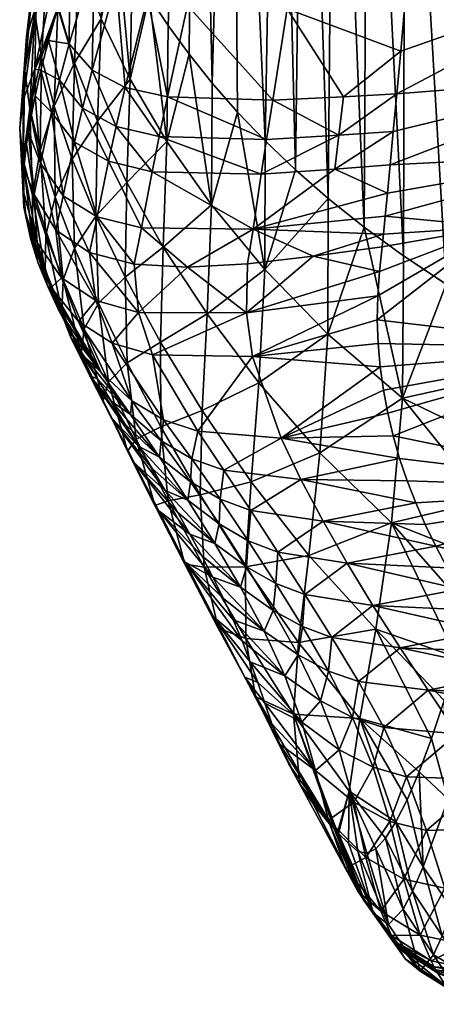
# Model space of a CAD drawing. Header units: millimetres. Extents: x -296 to 288, y -231 to 354.
# Tile 10 of 256: x -296 to -284, y -57 to -30. Entities that reach past the tile are written whole.
import ezdxf

# ---------------------------------------------------------------- set-up
doc = ezdxf.new("R2010")
doc.units = ezdxf.units.MM
doc.header["$MEASUREMENT"] = 0
doc.layers.add('Výchozí', color=7, linetype='Continuous', true_color=0x000000)

msp = doc.modelspace()

# ---------------------------------------------------------------- meshes
at = {"layer": 'Výchozí'}
mesh = msp.add_polyface(dxfattribs=at)
corners = [(-292.375, -5.096, 63.763), (-293.259, -26.705, 55.597), (-293.57, -25.904, 61.125), (-292.457, -1.771, 86.876), (-294.041, -24.302, 72.189), (-294.201, -23.5, 77.724), (-292.038, -6.763, 52.206), (-291.498, -8.445, 40.658), (-292.482, -28.305, 44.55), (-293.831, -25.103, 66.657), (-290.916, -30.7, 28.012), (-291.494, -29.902, 33.519), (-290.741, -10.154, 29.126), (-289.745, -11.899, 17.621), (-290.279, -31.497, 22.511), (-290.858, -20.972, 154.99), (-290.573, -23.073, 154.584), (-290.145, -21.162, 155.571), (-290.51, -19.464, 155.637), (-289.821, -19.615, 156.236), (-291.352, -20.65, 154.194), (-291.318, -22.832, 154.031), (-290.989, -19.198, 154.812), (-291.599, -20.169, 153.173), (-292.093, -21.866, 152.31), (-289.79, -15.891, 156.751), (-290.249, -15.75, 155.868), (-291.231, -18.79, 153.749), (-290.842, -17.171, 154.297), (-293.24, -19.436, 132.802), (-293.896, -23.075, 132.078), (-292.992, -21.92, 142.757), (-292.191, -18.085, 143.685), (-293.958, -20.789, 121.882), (-291.599, -20.169, 153.173), (-291.231, -18.79, 153.749), (-291.231, -18.79, 153.749), (-290.842, -17.171, 154.297), (-292.093, -21.866, 152.31), (-291.599, -20.169, 153.173), (-292.18, -14.689, 138.56), (-293.15, -16.287, 127.528), (-293.516, -17.087, 122.003), (-293.812, -17.888, 116.474), (-292.707, -15.487, 133.047), (-294.042, -18.689, 110.941), (-294.4, -22.165, 110.938), (-294.21, -19.491, 105.407), (-294.601, -23.576, 99.98), (-294.318, -20.292, 99.871), (-294.369, -21.094, 94.334)]
mesh.append_faces([[corners[k] for k in face] for face in [(0, 1, 2, 2), (3, 4, 5, 5), (6, 7, 8, 8), (0, 2, 9, 9), (10, 11, 12, 12), (12, 13, 14, 14), (15, 16, 17, 17), (18, 15, 17, 17), (18, 17, 19, 19), (20, 21, 15, 15), (22, 20, 15, 15), (22, 15, 18, 18), (20, 23, 24, 24), (25, 18, 19, 19), (18, 26, 22, 22), (22, 27, 23, 23), (22, 23, 20, 20), (22, 28, 27, 27), (22, 26, 28, 28), (29, 30, 31, 31), (29, 31, 32, 32), (33, 30, 29, 29), (31, 34, 35, 35), (36, 37, 32, 32), (38, 39, 31, 31), (35, 32, 31, 31), (32, 40, 29, 29), (29, 41, 42, 42), (29, 42, 33, 33), (43, 33, 42, 42), (44, 41, 29, 29), (33, 43, 45, 45), (33, 45, 46, 46), (46, 45, 47, 47), (48, 47, 49, 49), (50, 48, 49, 49)]])
mesh = msp.add_polyface(dxfattribs=at)
corners = [(-292.038, -6.763, 52.206), (-292.482, -28.305, 44.55), (-292.896, -27.505, 50.072), (-293.259, -26.705, 55.597), (-291.498, -8.445, 40.658), (-292.015, -29.104, 39.032), (-290.741, -10.154, 29.126), (-291.494, -29.902, 33.519), (-290.279, -31.497, 22.511), (-290.916, -30.7, 28.012), (-289.745, -11.899, 17.621), (-288.482, -13.694, 6.159), (-288.818, -33.087, 11.532), (-287.737, -14.615, 0.45), (-286.907, -15.554, -5.238), (-287.077, -34.671, 0.593), (-285.984, -16.513, -10.904), (-286.087, -35.46, -4.857), (-287.985, -33.88, 6.056), (-289.581, -32.292, 17.017), (-289.627, -23.197, 154.945), (-290.315, -26.443, 152.782), (-287.749, -26.507, 152.955), (-287.249, -23.219, 155.13), (-289.241, -21.252, 155.947), (-286.964, -21.246, 156.127), (-290.573, -23.073, 154.584), (-291.339, -26.264, 152.459), (-290.145, -21.162, 155.571), (-291.318, -22.832, 154.031), (-292.148, -25.936, 151.965), (-290.858, -20.972, 154.99), (-291.834, -22.44, 153.276), (-292.71, -25.423, 151.294), (-292.148, -25.936, 151.965), (-291.352, -20.65, 154.194), (-285.782, -23.18, 154.957), (-284.416, -23.156, 154.663), (-285.277, -21.201, 155.877), (-284.564, -24.832, 153.672), (-292.543, -23.311, 151.426), (-292.093, -21.866, 152.31), (-293.426, -25.989, 149.345), (-292.992, -24.687, 150.436), (-292.543, -23.311, 151.426), (-293.839, -25.381, 141.391), (-292.992, -24.687, 150.436), (-292.992, -21.92, 142.757), (-292.543, -23.311, 151.426), (-292.093, -21.866, 152.31)]
mesh.append_faces([[corners[k] for k in face] for face in [(0, 1, 2, 2), (0, 2, 3, 3), (1, 4, 5, 5), (6, 7, 5, 5), (6, 8, 9, 9), (10, 11, 12, 12), (13, 14, 15, 15), (14, 16, 17, 17), (11, 13, 18, 18), (19, 8, 10, 10), (20, 21, 22, 22), (20, 22, 23, 23), (24, 20, 23, 23), (24, 23, 25, 25), (26, 27, 21, 21), (26, 21, 20, 20), (28, 26, 20, 20), (28, 20, 24, 24), (29, 30, 27, 27), (29, 27, 26, 26), (31, 29, 26, 26), (32, 33, 34, 34), (32, 34, 29, 29), (35, 32, 29, 29), (36, 37, 38, 38), (36, 22, 39, 39), (36, 23, 22, 22), (36, 38, 25, 25), (36, 25, 23, 23), (40, 33, 32, 32), (35, 41, 32, 32), (42, 33, 43, 43), (40, 32, 41, 41), (43, 33, 40, 40), (44, 45, 46, 46), (45, 44, 47, 47), (48, 49, 47, 47)]])
mesh = msp.add_polyface(dxfattribs=at)
corners = [(-289.745, -11.899, 17.621), (-288.818, -33.087, 11.532), (-289.581, -32.292, 17.017), (-287.737, -14.615, 0.45), (-287.077, -34.671, 0.593), (-287.985, -33.88, 6.056), (-286.907, -15.554, -5.238), (-286.087, -35.46, -4.857), (-288.482, -13.694, 6.159), (-285.984, -16.513, -10.904), (-284.959, -17.496, -16.539), (-285.006, -36.247, -10.29), (-290.961, -29.356, 150.173), (-291.513, -31.873, 147.162), (-288.611, -31.964, 147.261), (-288.212, -29.444, 150.314), (-290.315, -26.443, 152.782), (-287.749, -26.507, 152.955), (-292.06, -29.129, 149.896), (-292.674, -31.61, 146.937), (-291.339, -26.264, 152.459), (-292.929, -28.723, 149.472), (-293.588, -31.137, 146.588), (-292.148, -25.936, 151.965), (-292.71, -25.423, 151.294), (-293.532, -28.097, 148.894), (-292.929, -28.723, 149.472), (-292.148, -25.936, 151.965), (-286.658, -31.868, 147.117), (-285.189, -31.784, 146.93), (-285.082, -30.614, 148.489), (-285.082, -30.614, 148.489), (-284.965, -29.324, 149.952), (-284.706, -26.424, 152.551), (-284.564, -24.832, 153.672), (-284.84, -27.925, 151.308), (-284.706, -26.424, 152.551), (-284.84, -27.925, 151.308), (-292.539, -31.386, 45.272), (-293.443, -32.542, 56.815), (-293.344, -29.719, 56.172), (-292.896, -27.505, 50.072), (-293.259, -26.705, 55.597), (-291.528, -33.1, 34.406), (-292.015, -29.104, 39.032), (-292.896, -27.505, 50.072), (-292.482, -28.305, 44.55), (-291.494, -29.902, 33.519), (-292.015, -29.104, 39.032), (-292.482, -28.305, 44.55), (-290.916, -30.7, 28.012), (-291.494, -29.902, 33.519)]
mesh.append_faces([[corners[k] for k in face] for face in [(0, 1, 2, 2), (3, 4, 5, 5), (6, 7, 4, 4), (8, 5, 1, 1), (9, 10, 11, 11), (9, 11, 7, 7), (12, 13, 14, 14), (12, 14, 15, 15), (16, 12, 15, 15), (16, 15, 17, 17), (18, 19, 13, 13), (18, 13, 12, 12), (20, 18, 12, 12), (20, 12, 16, 16), (21, 22, 19, 19), (21, 19, 18, 18), (23, 21, 18, 18), (23, 18, 20, 20), (24, 25, 26, 26), (24, 26, 27, 27), (28, 29, 30, 30), (31, 32, 15, 15), (28, 30, 15, 15), (14, 28, 15, 15), (33, 34, 17, 17), (17, 35, 36, 36), (15, 35, 17, 17), (15, 32, 37, 37), (38, 39, 40, 40), (41, 40, 42, 42), (38, 40, 41, 41), (43, 38, 44, 44), (38, 45, 46, 46), (43, 44, 47, 47), (48, 38, 49, 49), (50, 43, 51, 51)]])
mesh = msp.add_polyface(dxfattribs=at)
corners = [(-281.356, -20.109, -30.57), (-280.386, -19.983, -31.464), (-280.278, -29.73, -28.033), (-281.303, -29.684, -27.179), (-281.75, -20.117, -29.971), (-281.733, -29.603, -26.6), (-282.079, -20.088, -29.269), (-282.106, -29.483, -25.917), (-281.161, -35.685, -25.049), (-280.002, -39.145, -24.712), (-281.606, -35.53, -24.489), (-281.998, -35.334, -23.824), (-282.649, -24.582, -25.878), (-282.638, -33.537, -22.639), (-282.678, -29.125, -24.237), (-283.826, -37.031, -15.702), (-285.006, -36.247, -10.29), (-284.959, -17.496, -16.539), (-283.818, -18.505, -22.139), (-282.555, -19.919, -27.559), (-282.649, -24.582, -25.878), (-282.678, -29.125, -24.237), (-282.638, -33.537, -22.639), (-282.678, -29.125, -24.237), (-285.277, -21.201, 155.877), (-284.416, -23.156, 154.663), (-284.243, -21.19, 155.614), (-285.782, -23.18, 154.957), (-284.564, -24.832, 153.672), (-284.416, -23.156, 154.663), (-285.371, -33.742, 143.559), (-285.445, -34.52, 141.769), (-279.187, -33.432, 139.591), (-279.015, -31.301, 143.67), (-285.286, -32.829, 145.283), (-285.189, -31.784, 146.93), (-278.785, -28.402, 147.296), (-285.082, -30.614, 148.489), (-284.965, -29.324, 149.952), (-284.84, -27.925, 151.308), (-278.158, -20.808, 152.658), (-284.243, -21.19, 155.614), (-284.416, -23.156, 154.663), (-284.564, -24.832, 153.672), (-284.706, -26.424, 152.551), (-278.496, -24.864, 150.331)]
mesh.append_faces([[corners[k] for k in face] for face in [(0, 1, 2, 2), (0, 2, 3, 3), (4, 0, 3, 3), (4, 3, 5, 5), (6, 4, 5, 5), (6, 5, 7, 7), (3, 2, 8, 8), (9, 8, 2, 2), (3, 8, 10, 10), (3, 10, 5, 5), (11, 7, 5, 5), (11, 5, 10, 10), (6, 7, 12, 12), (7, 11, 13, 13), (7, 13, 14, 14), (7, 14, 12, 12), (15, 16, 17, 17), (15, 17, 18, 18), (18, 19, 20, 20), (21, 22, 15, 15), (18, 20, 23, 23), (23, 15, 18, 18), (24, 25, 26, 26), (27, 28, 29, 29), (30, 31, 32, 32), (33, 34, 30, 30), (35, 36, 37, 37), (35, 34, 33, 33), (35, 33, 36, 36), (33, 30, 32, 32), (37, 36, 38, 38), (39, 38, 36, 36), (40, 41, 42, 42), (43, 44, 45, 45), (39, 45, 44, 44), (40, 42, 43, 43)]])
mesh = msp.add_polyface(dxfattribs=at)
corners = [(-280.386, -19.983, -31.464), (-279.199, -19.716, -31.974), (-279.058, -29.623, -28.501), (-280.278, -29.73, -28.033), (-275.266, -28.672, -28.128), (-273.1, -22.537, -28.962), (-272.922, -27.739, -27.071), (-272.745, -32.936, -25.183), (-273.1, -22.537, -28.962), (-275.506, -18.416, -31.761), (-279.058, -29.623, -28.501), (-279.199, -19.716, -31.974), (-275.9, -39.014, -24.854), (-274.28, -38.651, -24.226), (-278.782, -39.263, -25.118), (-273.1, -22.537, -28.962), (-270.206, -27.493, -25.204), (-272.922, -27.739, -27.071), (-272.745, -32.936, -25.183), (-270.036, -37.173, -21.574), (-267.709, -36.102, -19.65), (-272.963, -36.853, 110.846), (-267.322, -33.88, 109.289), (-268.53, -29.648, 131.847), (-271.59, -31.494, 133.087), (-273.429, -32.423, 133.711), (-276.315, -33.647, 134.534), (-273.179, -29.162, 141.212), (-279.015, -31.301, 143.67), (-279.187, -33.432, 139.591), (-273.301, -31.221, 137.602), (-273.01, -26.425, 144.426), (-278.785, -28.402, 147.296), (-272.778, -23.138, 147.127), (-278.496, -24.864, 150.331), (-272.495, -19.406, 149.215), (-278.158, -20.808, 152.658), (-267.95, -26.356, 138.128), (-268.017, -28.237, 135.018), (-267.844, -23.895, 140.899), (-267.675, -20.969, 143.235), (-279.317, -34.657, 135.212), (-276.315, -33.647, 134.534), (-279.325, -34.659, 135.213), (-279.317, -34.657, 135.212), (-276.315, -33.647, 134.534), (-273.429, -32.423, 133.711), (-284.84, -27.925, 151.308), (-284.564, -24.832, 153.672), (-271.59, -31.494, 133.087), (-273.429, -32.423, 133.711), (-271.59, -31.494, 133.087)]
mesh.append_faces([[corners[k] for k in face] for face in [(0, 1, 2, 2), (0, 2, 3, 3), (4, 5, 6, 6), (6, 7, 4, 4), (8, 4, 9, 9), (4, 10, 11, 11), (12, 10, 4, 4), (7, 13, 4, 4), (14, 3, 2, 2), (15, 16, 17, 17), (18, 17, 16, 16), (16, 19, 18, 18), (20, 19, 16, 16), (21, 22, 23, 23), (21, 23, 24, 24), (21, 24, 25, 25), (26, 21, 25, 25), (27, 28, 29, 29), (27, 29, 30, 30), (31, 32, 28, 28), (31, 28, 27, 27), (33, 34, 32, 32), (33, 32, 31, 31), (35, 36, 34, 34), (35, 34, 33, 33), (37, 27, 30, 30), (37, 30, 38, 38), (39, 31, 27, 27), (40, 33, 31, 31), (29, 41, 42, 42), (29, 43, 44, 44), (30, 29, 45, 45), (30, 45, 46, 46), (34, 47, 32, 32), (36, 48, 34, 34), (38, 30, 49, 49), (30, 50, 51, 51)]])
mesh = msp.add_polyface(dxfattribs=at)
corners = [(-294.219, -30.41, 146.109), (-294.492, -31.411, 144.587), (-293.855, -32.185, 145.016), (-293.588, -31.137, 146.588), (-293.532, -28.097, 148.894), (-292.929, -28.723, 149.472), (-294.795, -30.315, 144.035), (-295.005, -31.137, 142.502), (-294.527, -29.381, 145.494), (-294.204, -28.343, 146.869), (-293.834, -27.21, 148.155), (-295.132, -29.351, 129.571), (-295.492, -31.949, 127.98), (-295.167, -31.111, 137.789), (-294.606, -28.451, 139.698), (-294.563, -26.387, 130.969), (-295.395, -30.216, 119.397), (-294.995, -27.373, 120.499), (-295.44, -31.154, 109.2), (-295.586, -32.735, 118.126), (-295.185, -28.418, 110.004), (-295.173, -29.549, 99.492), (-295.307, -32.194, 98.987), (-294.911, -26.669, 99.838), (-294.985, -30.783, 88.968), (-294.815, -28.002, 89.062), (-294.534, -29.424, 78.289), (-294.637, -32.128, 78.445), (-294.366, -26.54, 78.052), (-294.076, -30.938, 67.534), (-293.952, -28.102, 67.102), (-293.344, -29.719, 56.172), (-293.443, -32.542, 56.815), (-295.269, -32.414, 139.25), (-295.16, -31.839, 140.903), (-294.527, -29.381, 145.494), (-294.204, -28.343, 146.869), (-294.795, -30.315, 144.035), (-295.005, -31.137, 142.502), (-295.16, -31.839, 140.903), (-295.005, -31.137, 142.502)]
mesh.append_faces([[corners[k] for k in face] for face in [(0, 1, 2, 2), (0, 2, 3, 3), (4, 0, 3, 3), (4, 3, 5, 5), (1, 6, 7, 7), (0, 8, 6, 6), (0, 6, 1, 1), (0, 9, 8, 8), (4, 10, 9, 9), (4, 9, 0, 0), (11, 12, 13, 13), (11, 13, 14, 14), (15, 11, 14, 14), (16, 12, 11, 11), (17, 16, 11, 11), (18, 19, 16, 16), (20, 18, 16, 16), (20, 16, 17, 17), (21, 22, 18, 18), (21, 18, 20, 20), (23, 21, 20, 20), (24, 22, 21, 21), (25, 24, 21, 21), (26, 27, 24, 24), (26, 24, 25, 25), (28, 26, 25, 25), (29, 27, 26, 26), (30, 29, 26, 26), (31, 32, 29, 29), (31, 29, 30, 30), (33, 34, 13, 13), (35, 36, 14, 14), (37, 13, 38, 38), (13, 39, 40, 40), (13, 35, 14, 14), (37, 35, 13, 13)]])
mesh = msp.add_polyface(dxfattribs=at)
corners = [(-295.397, -33.161, 135.83), (-295.476, -33.828, 131.701), (-295.188, -34.561, 136.064), (-294.713, -32.297, 142.99), (-295.013, -33.697, 139.612), (-294.391, -34.598, 139.889), (-294.076, -33.115, 143.368), (-294.492, -31.411, 144.587), (-293.855, -32.185, 145.016), (-294.592, -35.54, 136.238), (-295.188, -34.561, 136.064), (-295.005, -31.137, 142.502), (-295.16, -31.839, 140.903), (-295.343, -32.856, 137.556), (-295.269, -32.414, 139.25), (-295.397, -33.161, 135.83), (-295.472, -34.909, 116.767), (-295.492, -31.949, 127.98), (-295.586, -32.735, 118.126), (-295.395, -30.216, 119.397), (-295.488, -33.603, 108.254), (-295.44, -31.154, 109.2), (-295.237, -34.582, 98.368), (-295.243, -35.744, 107.23), (-295.307, -32.194, 98.987), (-295.025, -33.351, 88.76), (-294.863, -35.684, 88.467), (-294.985, -30.783, 88.968), (-294.61, -34.631, 78.533), (-294.637, -32.128, 78.445), (-294.138, -33.589, 67.947), (-294.076, -30.938, 67.534), (-293.443, -32.542, 56.815), (-295.167, -31.111, 137.789), (-295.343, -32.856, 137.556), (-295.269, -32.414, 139.25), (-295.343, -32.856, 137.556), (-295.397, -33.161, 135.83), (-295.483, -34.49, 127.571), (-295.476, -33.828, 131.701), (-295.397, -33.161, 135.83), (-295.476, -33.828, 131.701)]
mesh.append_faces([[corners[k] for k in face] for face in [(0, 1, 2, 2), (3, 4, 5, 5), (3, 5, 6, 6), (7, 3, 6, 6), (7, 6, 8, 8), (9, 5, 4, 4), (9, 4, 10, 10), (3, 11, 12, 12), (3, 12, 4, 4), (4, 13, 10, 10), (13, 4, 14, 14), (7, 11, 3, 3), (14, 4, 12, 12), (15, 10, 13, 13), (16, 17, 18, 18), (19, 18, 17, 17), (20, 16, 18, 18), (21, 20, 18, 18), (22, 23, 20, 20), (24, 22, 20, 20), (24, 20, 21, 21), (25, 26, 22, 22), (25, 22, 24, 24), (27, 25, 24, 24), (28, 26, 25, 25), (29, 28, 25, 25), (29, 25, 27, 27), (30, 28, 29, 29), (31, 30, 29, 29), (32, 30, 31, 31), (33, 34, 35, 35), (36, 33, 37, 37), (38, 17, 16, 16), (39, 40, 33, 33), (17, 38, 41, 41), (33, 17, 41, 41)]])
mesh = msp.add_polyface(dxfattribs=at)
corners = [(-293.657, -36.158, 136.355), (-293.491, -37.482, 128.039), (-292.308, -37.812, 128.069), (-292.431, -36.477, 136.414), (-289.328, -37.82, 127.97), (-290.963, -36.559, 136.418), (-291.938, -33.932, 143.811), (-292.231, -35.481, 140.199), (-289.148, -35.517, 140.203), (-293.137, -33.643, 143.64), (-293.448, -35.174, 140.083), (-292.926, -32.686, 145.327), (-291.743, -32.964, 145.524), (-292.674, -31.61, 146.937), (-291.513, -31.873, 147.162), (-294.076, -33.115, 143.368), (-294.391, -34.598, 139.889), (-293.855, -32.185, 145.016), (-293.588, -31.137, 146.588), (-292.431, -36.477, 136.414), (-292.431, -36.477, 136.414), (-293.657, -36.158, 136.355), (-290.963, -36.559, 136.418), (-293.409, -37.558, 58.205), (-293.808, -38.258, 68.697), (-294.071, -36.036, 68.337), (-293.488, -35.16, 57.5), (-293.443, -32.542, 56.815), (-294.138, -33.589, 67.947), (-292.681, -36.841, 47.119), (-292.63, -34.234, 46.143), (-292.539, -31.386, 45.272), (-291.626, -36.008, 35.52), (-291.708, -38.627, 36.797), (-291.528, -33.1, 34.406), (-290.419, -37.851, 24.942), (-290.297, -34.849, 23.578), (-290.916, -30.7, 28.012), (-290.279, -31.497, 22.511)]
mesh.append_faces([[corners[k] for k in face] for face in [(0, 1, 2, 2), (0, 2, 3, 3), (4, 5, 2, 2), (3, 2, 5, 5), (6, 7, 8, 8), (9, 10, 7, 7), (9, 7, 6, 6), (11, 9, 6, 6), (11, 6, 12, 12), (13, 11, 12, 12), (13, 12, 14, 14), (15, 16, 10, 10), (15, 10, 9, 9), (17, 15, 9, 9), (17, 9, 11, 11), (18, 17, 11, 11), (18, 11, 13, 13), (19, 7, 10, 10), (20, 10, 21, 21), (22, 7, 19, 19), (23, 24, 25, 25), (26, 23, 25, 25), (27, 26, 28, 28), (29, 23, 26, 26), (30, 29, 26, 26), (30, 26, 27, 27), (31, 30, 27, 27), (32, 33, 29, 29), (32, 29, 30, 30), (34, 32, 30, 30), (34, 30, 31, 31), (35, 33, 32, 32), (36, 35, 32, 32), (36, 32, 34, 34), (36, 34, 37, 37), (36, 37, 38, 38)]])
mesh = msp.add_polyface(dxfattribs=at)
corners = [(-289.328, -37.82, 127.97), (-289.301, -36.466, 136.369), (-290.963, -36.559, 136.418), (-287.494, -36.259, 136.267), (-285.67, -36.678, 131.904), (-287.494, -36.259, 136.267), (-285.716, -37.347, 127.691), (-285.67, -36.678, 131.904), (-285.589, -36, 136.115), (-291.938, -33.932, 143.811), (-289.148, -35.517, 140.203), (-288.925, -34.003, 143.863), (-291.743, -32.964, 145.524), (-288.779, -33.047, 145.6), (-291.513, -31.873, 147.162), (-288.611, -31.964, 147.261), (-287.494, -36.259, 136.267), (-285.589, -36, 136.115), (-285.553, -35.655, 138.036), (-285.505, -35.159, 139.925), (-285.445, -34.52, 141.769), (-285.505, -35.159, 139.925), (-285.553, -35.655, 138.036), (-285.286, -32.829, 145.283), (-286.785, -32.931, 145.46), (-286.896, -33.864, 143.727), (-285.286, -32.829, 145.283), (-285.371, -33.742, 143.559), (-285.189, -31.784, 146.93), (-285.371, -33.742, 143.559), (-285.445, -34.52, 141.769), (-290.963, -36.559, 136.418), (-289.301, -36.466, 136.369), (-289.301, -36.466, 136.369), (-286.658, -31.868, 147.117), (-292.231, -35.481, 140.199), (-288.826, -36.622, 12.793), (-290.419, -37.851, 24.942), (-290.297, -34.849, 23.578), (-290.279, -31.497, 22.511), (-289.581, -32.292, 17.017), (-287.985, -33.88, 6.056), (-287.077, -34.671, 0.593), (-287.086, -38.404, 2.062), (-289.581, -32.292, 17.017), (-288.818, -33.087, 11.532), (-287.985, -33.88, 6.056), (-287.077, -34.671, 0.593), (-286.087, -35.46, -4.857), (-285.033, -40.173, -8.607), (-286.087, -35.46, -4.857), (-285.006, -36.247, -10.29)]
mesh.append_faces([[corners[k] for k in face] for face in [(0, 1, 2, 2), (3, 1, 0, 0), (0, 4, 5, 5), (0, 6, 7, 7), (5, 4, 8, 8), (9, 10, 11, 11), (12, 9, 11, 11), (12, 11, 13, 13), (14, 12, 13, 13), (14, 13, 15, 15), (16, 17, 18, 18), (10, 19, 20, 20), (21, 10, 22, 22), (23, 24, 25, 25), (26, 25, 27, 27), (28, 24, 23, 23), (29, 25, 30, 30), (25, 10, 20, 20), (16, 18, 10, 10), (10, 31, 32, 32), (16, 10, 33, 33), (11, 10, 25, 25), (28, 34, 24, 24), (24, 34, 15, 15), (24, 15, 13, 13), (11, 25, 24, 24), (11, 24, 13, 13), (35, 31, 10, 10), (36, 37, 38, 38), (38, 39, 40, 40), (38, 40, 36, 36), (36, 41, 42, 42), (36, 42, 43, 43), (36, 44, 45, 45), (36, 45, 46, 46), (47, 48, 43, 43), (49, 50, 51, 51)]])
mesh = msp.add_polyface(dxfattribs=at)
corners = [(-294.433, -36.857, 127.949), (-295.106, -35.879, 127.795), (-294.715, -37.124, 119.527), (-293.968, -38.055, 119.658), (-293.491, -37.482, 128.039), (-295.277, -35.802, 119.311), (-295.073, -36.452, 115.184), (-295.483, -34.49, 127.571), (-295.416, -35.148, 123.441), (-295.476, -33.828, 131.701), (-294.814, -37.097, 111.059), (-294.592, -35.54, 136.238), (-295.188, -34.561, 136.064), (-293.657, -36.158, 136.355), (-294.592, -35.54, 136.238), (-293.657, -36.158, 136.355), (-293.448, -35.174, 140.083), (-294.391, -34.598, 139.889), (-293.657, -36.158, 136.355), (-294.592, -35.54, 136.238), (-295.488, -33.603, 108.254), (-295.243, -35.744, 107.23), (-295.472, -34.909, 116.767), (-294.175, -38.501, 96.973), (-294.886, -36.692, 97.682), (-295.237, -34.582, 98.368), (-294.428, -37.758, 88.118), (-294.863, -35.684, 88.467), (-294.383, -36.91, 78.565), (-294.61, -34.631, 78.533), (-294.071, -36.036, 68.337), (-293.808, -38.258, 68.697), (-294.138, -33.589, 67.947), (-293.488, -35.16, 57.5), (-295.483, -34.49, 127.571), (-295.416, -35.148, 123.441), (-295.277, -35.802, 119.311), (-294.814, -37.097, 111.059), (-295.073, -36.452, 115.184), (-295.277, -35.802, 119.311), (-294.512, -37.738, 106.937), (-294.177, -38.374, 102.816), (-294.512, -37.738, 106.937)]
mesh.append_faces([[corners[k] for k in face] for face in [(0, 1, 2, 2), (0, 2, 3, 3), (4, 0, 3, 3), (2, 5, 6, 6), (1, 7, 8, 8), (1, 9, 7, 7), (2, 8, 5, 5), (2, 6, 10, 10), (0, 11, 12, 12), (0, 12, 1, 1), (2, 1, 8, 8), (4, 13, 14, 14), (4, 14, 0, 0), (12, 9, 1, 1), (15, 16, 17, 17), (18, 17, 19, 19), (20, 21, 22, 22), (23, 21, 24, 24), (25, 24, 21, 21), (26, 23, 24, 24), (27, 26, 24, 24), (27, 24, 25, 25), (28, 26, 27, 27), (29, 28, 27, 27), (30, 31, 28, 28), (30, 28, 29, 29), (32, 30, 29, 29), (33, 30, 32, 32), (34, 22, 35, 35), (22, 36, 35, 35), (21, 37, 22, 22), (37, 38, 22, 22), (39, 22, 38, 38), (21, 40, 37, 37), (23, 41, 21, 21), (41, 42, 21, 21)]])
mesh = msp.add_polyface(dxfattribs=at)
corners = [(-281.897, -38.421, -22.718), (-281.998, -35.334, -23.824), (-281.606, -35.53, -24.489), (-282.531, -37.811, -21.088), (-282.638, -33.537, -22.639), (-282.638, -33.537, -22.639), (-282.531, -37.811, -21.088), (-283.826, -37.031, -15.702), (-281.897, -38.421, -22.718), (-282.522, -39.615, -20.309), (-282.531, -37.811, -21.088), (-281.982, -42.245, -20.91), (-282.75, -42.993, -18.32), (-282.598, -41.347, -19.382), (-281.047, -38.865, -23.919), (-281.13, -42.859, -22.062), (-281.047, -38.865, -23.919), (-281.897, -38.421, -22.718), (-282.75, -42.993, -18.32), (-282.966, -44.542, -17.13), (-285.332, -43.599, -6.458), (-285.006, -36.247, -10.29), (-283.826, -37.031, -15.702), (-285.033, -40.173, -8.607), (-282.598, -41.347, -19.382), (-282.522, -39.615, -20.309), (-282.531, -37.811, -21.088), (-282.522, -39.615, -20.309), (-283.826, -37.031, -15.702), (-282.75, -42.993, -18.32), (-284.112, -44.248, 81.316), (-278.172, -42.668, 88.841), (-284.402, -43.652, 85.53), (-284.666, -43.05, 89.745), (-284.904, -42.443, 93.961), (-279.14, -38.789, 111.984), (-285.291, -41.21, 102.394), (-285.112, -41.829, 98.177), (-285.559, -39.95, 110.828), (-285.44, -40.583, 106.611), (-285.646, -39.31, 115.045), (-285.703, -38.663, 119.261), (-282.427, -35.447, 135.743), (-285.726, -38.009, 123.476), (-282.427, -35.447, 135.743), (-285.67, -36.678, 131.904), (-285.716, -37.347, 127.691), (-285.589, -36, 136.115), (-285.505, -35.159, 139.925), (-285.553, -35.655, 138.036), (-282.427, -35.447, 135.743), (-279.187, -33.432, 139.591), (-285.445, -34.52, 141.769), (-285.589, -36, 136.115)]
mesh.append_faces([[corners[k] for k in face] for face in [(0, 1, 2, 2), (1, 3, 4, 4), (3, 1, 0, 0), (5, 6, 7, 7), (8, 9, 10, 10), (11, 12, 13, 13), (11, 13, 9, 9), (14, 15, 11, 11), (16, 11, 17, 17), (11, 9, 17, 17), (18, 19, 20, 20), (21, 22, 23, 23), (24, 23, 25, 25), (26, 27, 28, 28), (27, 23, 22, 22), (29, 23, 24, 24), (29, 20, 23, 23), (30, 31, 32, 32), (32, 31, 33, 33), (34, 33, 31, 31), (31, 35, 36, 36), (31, 36, 37, 37), (34, 31, 37, 37), (35, 38, 39, 39), (35, 40, 38, 38), (39, 36, 35, 35), (40, 35, 41, 41), (42, 43, 35, 35), (43, 41, 35, 35), (44, 45, 46, 46), (44, 47, 45, 45), (46, 43, 42, 42), (48, 49, 50, 50), (51, 52, 48, 48), (50, 49, 53, 53), (50, 51, 48, 48)]])
mesh = msp.add_polyface(dxfattribs=at)
corners = [(-290.877, -42.476, 86.514), (-291.732, -41.797, 86.502), (-290.951, -42.982, 78.243), (-290.842, -41.842, 94.743), (-291.685, -41.345, 94.804), (-290.059, -42.953, 86.412), (-289.954, -42.156, 94.609), (-287.833, -42.408, 94.244), (-289.217, -43.266, 86.234), (-290.672, -41.083, 102.977), (-291.623, -40.769, 103.069), (-288.377, -41.274, 102.679), (-289.164, -39.023, 119.546), (-291.925, -38.974, 119.707), (-289.328, -37.82, 127.97), (-284.666, -43.05, 89.745), (-284.904, -42.443, 93.961), (-285.112, -41.829, 98.177), (-285.559, -39.95, 110.828), (-285.646, -39.31, 115.045), (-285.112, -41.829, 98.177), (-285.291, -41.21, 102.394), (-285.726, -38.009, 123.476), (-285.716, -37.347, 127.691), (-285.44, -40.583, 106.611), (-285.559, -39.95, 110.828), (-285.703, -38.663, 119.261), (-285.726, -38.009, 123.476), (-285.703, -38.663, 119.261), (-290.555, -40.51, 26.521), (-290.611, -42.833, 28.233), (-291.691, -40.956, 38.173), (-290.419, -37.851, 24.942), (-291.708, -38.627, 36.797), (-289.202, -42.476, 16.297), (-288.989, -39.748, 14.415), (-288.826, -36.622, 12.793), (-287.307, -41.677, 3.948), (-287.618, -44.504, 6.133), (-287.086, -38.404, 2.062), (-285.033, -40.173, -8.607), (-285.332, -43.599, -6.458), (-286.087, -35.46, -4.857)]
mesh.append_faces([[corners[k] for k in face] for face in [(0, 1, 2, 2), (3, 4, 0, 0), (3, 0, 5, 5), (6, 3, 5, 5), (7, 6, 8, 8), (9, 10, 3, 3), (9, 3, 6, 6), (11, 9, 6, 6), (11, 6, 7, 7), (12, 13, 9, 9), (12, 9, 11, 11), (14, 13, 12, 12), (7, 15, 16, 16), (16, 17, 7, 7), (11, 18, 19, 19), (11, 19, 12, 12), (20, 21, 11, 11), (7, 17, 11, 11), (12, 22, 23, 23), (12, 23, 14, 14), (11, 21, 24, 24), (25, 11, 24, 24), (12, 26, 27, 27), (28, 12, 19, 19), (29, 30, 31, 31), (32, 29, 33, 33), (34, 30, 29, 29), (35, 34, 29, 29), (35, 29, 32, 32), (36, 35, 32, 32), (37, 38, 34, 34), (37, 34, 35, 35), (39, 37, 35, 35), (39, 35, 36, 36), (40, 41, 37, 37), (40, 37, 39, 39), (42, 40, 39, 39)]])
mesh = msp.add_polyface(dxfattribs=at)
corners = [(-293.968, -38.055, 119.658), (-294.715, -37.124, 119.527), (-293.335, -39.463, 103.013), (-292.498, -40.245, 103.089), (-293.037, -38.652, 119.714), (-291.623, -40.769, 103.069), (-291.925, -38.974, 119.707), (-293.491, -37.482, 128.039), (-292.308, -37.812, 128.069), (-289.328, -37.82, 127.97), (-293.818, -39.006, 98.696), (-293.445, -39.633, 94.578), (-292.535, -40.623, 94.759), (-294.177, -38.374, 102.816), (-294.814, -37.097, 111.059), (-294.512, -37.738, 106.937), (-294.428, -37.758, 88.118), (-293.649, -39.552, 87.741), (-294.175, -38.501, 96.973), (-293.89, -38.942, 78.552), (-293.064, -40.705, 78.506), (-294.383, -36.91, 78.565), (-293.283, -40.236, 69.022), (-293.808, -38.258, 68.697), (-293.139, -39.72, 58.906), (-293.409, -37.558, 58.205), (-292.619, -39.197, 48.156), (-292.371, -41.296, 49.21), (-292.681, -36.841, 47.119), (-291.691, -40.956, 38.173), (-291.708, -38.627, 36.797), (-290.555, -40.51, 26.521), (-293.445, -39.633, 94.578), (-293.818, -39.006, 98.696), (-294.177, -38.374, 102.816), (-293.445, -39.633, 94.578), (-293.065, -40.257, 90.459), (-292.684, -40.877, 86.339), (-293.065, -40.257, 90.459)]
mesh.append_faces([[corners[k] for k in face] for face in [(0, 1, 2, 2), (0, 2, 3, 3), (4, 0, 3, 3), (4, 3, 5, 5), (6, 4, 5, 5), (7, 0, 4, 4), (8, 7, 4, 4), (8, 4, 6, 6), (9, 8, 6, 6), (10, 11, 12, 12), (2, 13, 10, 10), (2, 14, 15, 15), (2, 15, 13, 13), (1, 14, 2, 2), (12, 2, 10, 10), (16, 17, 18, 18), (19, 20, 17, 17), (19, 17, 16, 16), (21, 19, 16, 16), (22, 20, 19, 19), (23, 22, 19, 19), (23, 19, 21, 21), (24, 22, 23, 23), (25, 24, 23, 23), (26, 27, 24, 24), (26, 24, 25, 25), (28, 26, 25, 25), (29, 27, 26, 26), (30, 29, 26, 26), (30, 26, 28, 28), (31, 29, 30, 30), (18, 32, 33, 33), (33, 34, 18, 18), (35, 17, 36, 36), (17, 37, 38, 38), (18, 17, 35, 35)]])
mesh = msp.add_polyface(dxfattribs=at)
corners = [(-291.685, -41.345, 94.804), (-292.535, -40.623, 94.759), (-291.732, -41.797, 86.502), (-290.877, -42.476, 86.514), (-292.498, -40.245, 103.089), (-293.335, -39.463, 103.013), (-291.623, -40.769, 103.069), (-290.842, -41.842, 94.743), (-291.925, -38.974, 119.707), (-290.672, -41.083, 102.977), (-290.951, -42.982, 78.243), (-292.308, -41.492, 82.219), (-291.938, -42.104, 78.097), (-291.578, -42.711, 73.974), (-293.065, -40.257, 90.459), (-292.684, -40.877, 86.339), (-293.445, -39.633, 94.578), (-293.283, -40.236, 69.022), (-292.429, -41.95, 69.307), (-293.064, -40.705, 78.506), (-292.609, -41.631, 59.577), (-291.751, -43.276, 60.197), (-293.139, -39.72, 58.906), (-291.863, -43.128, 50.237), (-291.022, -44.687, 51.193), (-292.371, -41.296, 49.21), (-291.036, -44.746, 40.966), (-291.494, -42.996, 39.584), (-291.691, -40.956, 38.173), (-290.611, -42.833, 28.233), (-291.578, -42.711, 73.974), (-291.938, -42.104, 78.097), (-292.308, -41.492, 82.219), (-292.684, -40.877, 86.339), (-293.649, -39.552, 87.741), (-292.308, -41.492, 82.219), (-291.228, -43.315, 69.85), (-291.578, -42.711, 73.974), (-290.891, -43.915, 65.724), (-291.228, -43.315, 69.85), (-290.258, -45.103, 57.466), (-290.891, -43.915, 65.724)]
mesh.append_faces([[corners[k] for k in face] for face in [(0, 1, 2, 2), (0, 2, 3, 3), (4, 5, 1, 1), (4, 1, 0, 0), (6, 4, 0, 0), (6, 0, 7, 7), (8, 6, 9, 9), (10, 11, 12, 12), (10, 12, 13, 13), (2, 14, 15, 15), (2, 1, 14, 14), (16, 14, 1, 1), (2, 15, 11, 11), (2, 11, 10, 10), (17, 18, 19, 19), (20, 21, 18, 18), (20, 18, 17, 17), (22, 20, 17, 17), (23, 24, 21, 21), (23, 21, 20, 20), (25, 23, 20, 20), (25, 20, 22, 22), (26, 24, 23, 23), (27, 26, 23, 23), (27, 23, 25, 25), (28, 27, 25, 25), (29, 27, 28, 28), (19, 30, 31, 31), (32, 33, 34, 34), (31, 35, 19, 19), (36, 37, 18, 18), (19, 35, 34, 34), (19, 18, 37, 37), (18, 38, 39, 39), (24, 40, 21, 21), (41, 18, 21, 21)]])
mesh = msp.add_polyface(dxfattribs=at)
corners = [(-289.328, -44.816, 69.93), (-290.205, -44.176, 69.98), (-289.499, -45.376, 61.716), (-290.089, -43.635, 78.221), (-290.951, -42.982, 78.243), (-289.285, -44.099, 78.078), (-288.527, -45.27, 69.751), (-288.473, -44.409, 77.858), (-286.554, -44.714, 77.366), (-287.727, -45.575, 69.492), (-290.877, -42.476, 86.514), (-290.059, -42.953, 86.412), (-289.217, -43.266, 86.234), (-287.22, -43.556, 85.805), (-289.954, -42.156, 94.609), (-287.833, -42.408, 94.244), (-290.891, -43.915, 65.724), (-290.567, -44.511, 61.596), (-290.258, -45.103, 57.466), (-291.578, -42.711, 73.974), (-291.228, -43.315, 69.85), (-284.112, -44.248, 81.316), (-284.402, -43.652, 85.53), (-284.666, -43.05, 89.745), (-284.402, -43.652, 85.53), (-291.036, -44.746, 40.966), (-290.236, -46.206, 42.254), (-291.022, -44.687, 51.193), (-290.496, -44.828, 29.993), (-291.494, -42.996, 39.584), (-290.611, -42.833, 28.233), (-289.359, -44.819, 18.339), (-289.202, -42.476, 16.297), (-287.618, -44.504, 6.133), (-285.332, -43.599, -6.458), (-285.767, -46.536, -3.972), (-287.307, -41.677, 3.948), (-290.891, -43.915, 65.724), (-291.751, -43.276, 60.197), (-290.567, -44.511, 61.596), (-290.258, -45.103, 57.466), (-290.567, -44.511, 61.596)]
mesh.append_faces([[corners[k] for k in face] for face in [(0, 1, 2, 2), (3, 4, 1, 1), (3, 1, 0, 0), (5, 3, 0, 0), (5, 0, 6, 6), (7, 5, 6, 6), (8, 7, 9, 9), (10, 4, 3, 3), (11, 10, 3, 3), (11, 3, 5, 5), (12, 11, 5, 5), (12, 5, 7, 7), (13, 12, 7, 7), (13, 7, 8, 8), (14, 11, 12, 12), (15, 12, 13, 13), (2, 16, 17, 17), (2, 17, 18, 18), (1, 19, 20, 20), (1, 20, 16, 16), (4, 19, 1, 1), (2, 1, 16, 16), (8, 21, 13, 13), (13, 22, 23, 23), (13, 23, 15, 15), (24, 13, 21, 21), (25, 26, 27, 27), (28, 25, 29, 29), (30, 28, 29, 29), (31, 28, 30, 30), (32, 31, 30, 30), (33, 31, 32, 32), (34, 35, 33, 33), (34, 33, 36, 36), (37, 38, 39, 39), (40, 41, 38, 38)]])
mesh = msp.add_polyface(dxfattribs=at)
corners = [(-284.321, -48.215, 52.186), (-281.454, -48.295, 51.851), (-281.899, -47.729, 56.056), (-285.1, -47.042, 60.547), (-282.323, -47.16, 60.263), (-282.724, -46.586, 64.471), (-285.846, -45.878, 68.941), (-286.554, -44.714, 77.366), (-283.799, -44.84, 77.103), (-284.112, -44.248, 81.316), (-283.462, -45.426, 72.891), (-283.104, -46.009, 68.68), (-283.104, -46.009, 68.68), (-283.799, -44.84, 77.103), (-281.549, -46.493, -19.623), (-282.395, -45.715, -18.537), (-281.982, -42.245, -20.91), (-280.462, -46.918, -20.387), (-281.13, -42.859, -22.062), (-280.067, -43.212, -22.847), (-279.166, -47.029, -20.83), (-282.202, -49.674, -16.637), (-283.034, -48.736, -15.644), (-281.089, -50.172, -17.366), (-279.736, -50.287, -17.82), (-282.75, -42.993, -18.32), (-283.236, -45.982, -15.819), (-282.966, -44.542, -17.13), (-283.881, -48.492, -12.868), (-283.546, -47.301, -14.395), (-285.767, -46.536, -3.972), (-285.332, -43.599, -6.458), (-283.546, -47.301, -14.395), (-283.881, -48.492, -12.868), (-283.236, -45.982, -15.819), (-282.966, -44.542, -17.13), (-276.662, -46.022, 65.745), (-278.172, -42.668, 88.841), (-284.112, -44.248, 81.316), (-283.799, -44.84, 77.103), (-275.007, -48.662, 44.984), (-281.899, -47.729, 56.056), (-281.454, -48.295, 51.851), (-282.724, -46.586, 64.471), (-282.323, -47.16, 60.263), (-283.462, -45.426, 72.891), (-283.104, -46.009, 68.68)]
mesh.append_faces([[corners[k] for k in face] for face in [(0, 1, 2, 2), (0, 2, 3, 3), (4, 3, 2, 2), (3, 4, 5, 5), (3, 5, 6, 6), (7, 8, 9, 9), (7, 6, 10, 10), (6, 11, 10, 10), (12, 6, 5, 5), (13, 7, 10, 10), (14, 15, 16, 16), (17, 14, 18, 18), (17, 18, 19, 19), (20, 17, 19, 19), (21, 22, 15, 15), (21, 15, 14, 14), (23, 21, 14, 14), (23, 14, 17, 17), (24, 17, 20, 20), (25, 16, 15, 15), (15, 26, 27, 27), (22, 28, 29, 29), (22, 29, 26, 26), (22, 26, 15, 15), (25, 15, 27, 27), (30, 31, 32, 32), (30, 32, 33, 33), (34, 31, 35, 35), (34, 32, 31, 31), (36, 37, 38, 38), (36, 38, 39, 39), (40, 41, 42, 42), (36, 43, 44, 44), (44, 41, 36, 36), (36, 45, 46, 46), (39, 45, 36, 36), (46, 43, 36, 36)]])
mesh = msp.add_polyface(dxfattribs=at)
corners = [(-286.776, -49.854, 36.816), (-287.805, -49.095, 36.907), (-287.429, -50.426, 28.649), (-287.288, -48.506, 45.09), (-288.272, -47.819, 45.178), (-286.41, -48.963, 44.857), (-285.844, -50.336, 36.572), (-285.55, -49.237, 44.534), (-287.907, -47.237, 53.368), (-288.845, -46.586, 53.449), (-287.069, -47.685, 53.146), (-286.248, -47.97, 52.838), (-284.321, -48.215, 52.186), (-288.597, -46.014, 61.646), (-287.785, -46.463, 61.44), (-286.983, -46.759, 61.152), (-285.1, -47.042, 60.547), (-288.527, -45.27, 69.751), (-287.727, -45.575, 69.492), (-285.846, -45.878, 68.941), (-288.473, -44.409, 77.858), (-286.554, -44.714, 77.366), (-288.63, -49.138, 28.511), (-288.414, -49.698, 24.371), (-288.828, -48.574, 32.651), (-288.036, -48.87, 10.942), (-287.903, -50.435, 13.332), (-289.085, -48.395, 22.504), (-286.204, -48.995, -1.281), (-286.506, -50.989, 1.484), (-287.902, -46.897, 8.503), (-285.767, -46.536, -3.972), (-287.618, -44.504, 6.133), (-287.859, -50.805, 16.097), (-284.228, -49.547, -11.247)]
mesh.append_faces([[corners[k] for k in face] for face in [(0, 1, 2, 2), (3, 4, 1, 1), (3, 1, 0, 0), (5, 3, 0, 0), (5, 0, 6, 6), (7, 5, 6, 6), (8, 9, 4, 4), (8, 4, 3, 3), (10, 8, 3, 3), (10, 3, 5, 5), (11, 10, 5, 5), (11, 5, 7, 7), (12, 11, 7, 7), (13, 9, 8, 8), (14, 13, 8, 8), (14, 8, 10, 10), (15, 14, 10, 10), (15, 10, 11, 11), (16, 15, 11, 11), (16, 11, 12, 12), (17, 13, 14, 14), (18, 17, 14, 14), (18, 14, 15, 15), (19, 18, 15, 15), (19, 15, 16, 16), (20, 17, 18, 18), (21, 18, 19, 19), (2, 22, 23, 23), (2, 24, 22, 22), (24, 2, 1, 1), (25, 26, 27, 27), (28, 29, 25, 25), (28, 25, 30, 30), (31, 28, 30, 30), (31, 30, 32, 32), (27, 26, 33, 33), (34, 28, 31, 31)]])
mesh = msp.add_polyface(dxfattribs=at)
corners = [(-288.597, -46.014, 61.646), (-289.499, -45.376, 61.716), (-288.845, -46.586, 53.449), (-289.328, -44.816, 69.93), (-288.527, -45.27, 69.751), (-287.805, -49.095, 36.907), (-289.022, -48.005, 36.791), (-288.828, -48.574, 32.651), (-288.272, -47.819, 45.178), (-289.45, -46.856, 45.067), (-289.227, -47.433, 40.929), (-289.697, -46.276, 49.202), (-290.258, -45.103, 57.466), (-289.967, -45.691, 53.335), (-290.117, -46.5, 31.72), (-289.383, -47.858, 33.331), (-290.236, -46.206, 42.254), (-291.036, -44.746, 40.966), (-290.496, -44.828, 29.993), (-289.355, -46.788, 20.441), (-289.085, -48.395, 22.504), (-289.359, -44.819, 18.339), (-288.036, -48.87, 10.942), (-287.902, -46.897, 8.503), (-287.618, -44.504, 6.133), (-291.022, -44.687, 51.193), (-289.967, -45.691, 53.335), (-290.258, -45.103, 57.466), (-289.45, -46.856, 45.067), (-289.697, -46.276, 49.202), (-289.227, -47.433, 40.929), (-289.45, -46.856, 45.067), (-289.967, -45.691, 53.335), (-289.022, -48.005, 36.791), (-289.227, -47.433, 40.929), (-289.022, -48.005, 36.791), (-288.414, -49.698, 24.371), (-288.63, -49.138, 28.511), (-288.414, -49.698, 24.371), (-288.162, -50.254, 20.233), (-288.828, -48.574, 32.651), (-287.859, -50.805, 16.097), (-288.162, -50.254, 20.233)]
mesh.append_faces([[corners[k] for k in face] for face in [(0, 1, 2, 2), (3, 1, 0, 0), (4, 3, 0, 0), (5, 6, 7, 7), (8, 9, 10, 10), (5, 8, 10, 10), (11, 9, 8, 8), (5, 10, 6, 6), (11, 8, 2, 2), (2, 12, 13, 13), (1, 12, 2, 2), (13, 11, 2, 2), (14, 15, 16, 16), (14, 16, 17, 17), (18, 14, 17, 17), (19, 20, 14, 14), (19, 14, 18, 18), (21, 19, 18, 18), (22, 20, 19, 19), (23, 22, 19, 19), (23, 19, 21, 21), (24, 23, 21, 21), (25, 26, 27, 27), (28, 29, 25, 25), (16, 30, 31, 31), (25, 29, 32, 32), (16, 33, 34, 34), (15, 35, 16, 16), (25, 16, 31, 31), (36, 37, 15, 15), (15, 14, 20, 20), (20, 38, 15, 15), (39, 38, 20, 20), (40, 15, 37, 37), (40, 35, 15, 15), (41, 42, 20, 20)]])
mesh = msp.add_polyface(dxfattribs=at)
corners = [(-284.369, -52.078, 27.953), (-285.382, -51.829, 28.311), (-284.992, -53.418, 20.074), (-281.942, -52.006, 27.159), (-283.867, -53.663, 19.697), (-284.92, -50.597, 36.233), (-282.733, -50.674, 35.494), (-283.525, -49.417, 43.839), (-285.55, -49.237, 44.534), (-284.321, -48.215, 52.186), (-278.422, -51.624, 26.655), (-278.965, -51.075, 30.851), (-281.126, -53.416, 18.838), (-277.866, -52.171, 22.461), (-279.493, -50.524, 35.048), (-280.008, -49.97, 39.246), (-279.493, -50.524, 35.048), (-280.506, -49.415, 43.447), (-280.989, -48.856, 47.648), (-281.454, -48.295, 51.851), (-279.736, -50.287, -17.82), (-281.089, -50.172, -17.366), (-280.462, -46.918, -20.387), (-282.953, -52.292, -13.156), (-283.77, -51.213, -12.288), (-283.034, -48.736, -15.644), (-282.202, -49.674, -16.637), (-281.82, -52.859, -13.831), (-280.417, -52.985, -14.292), (-281.82, -52.859, -13.831), (-283.652, -54.266, -9.243), (-284.465, -53.074, -8.536), (-284.574, -50.463, -9.542), (-284.228, -49.547, -11.247), (-283.881, -48.492, -12.868), (-285.217, -51.841, -5.921), (-284.906, -51.23, -7.763), (-284.76, -53.748, -6.539), (-284.574, -50.463, -9.542), (-286.204, -48.995, -1.281), (-284.228, -49.547, -11.247), (-285.767, -46.536, -3.972), (-283.881, -48.492, -12.868)]
mesh.append_faces([[corners[k] for k in face] for face in [(0, 1, 2, 2), (3, 0, 4, 4), (5, 1, 0, 0), (6, 5, 0, 0), (6, 0, 3, 3), (7, 8, 5, 5), (7, 5, 6, 6), (9, 8, 7, 7), (3, 10, 11, 11), (3, 11, 6, 6), (12, 13, 3, 3), (6, 14, 15, 15), (6, 15, 7, 7), (6, 11, 16, 16), (7, 15, 17, 17), (7, 17, 18, 18), (9, 7, 18, 18), (18, 19, 9, 9), (20, 21, 22, 22), (23, 24, 25, 25), (23, 25, 26, 26), (27, 23, 26, 26), (27, 26, 21, 21), (28, 29, 21, 21), (28, 21, 20, 20), (30, 31, 24, 24), (30, 24, 23, 23), (24, 32, 33, 33), (34, 25, 24, 24), (34, 24, 33, 33), (32, 24, 31, 31), (35, 36, 31, 31), (35, 31, 37, 37), (36, 32, 31, 31), (38, 39, 40, 40), (41, 42, 40, 40)]])
mesh = msp.add_polyface(dxfattribs=at)
corners = [(-286.039, -52.821, 20.332), (-287.075, -51.793, 20.407), (-286.6, -53.121, 12.169), (-286.374, -51.301, 28.563), (-287.429, -50.426, 28.649), (-285.382, -51.829, 28.311), (-286.776, -49.854, 36.816), (-285.844, -50.336, 36.572), (-284.92, -50.597, 36.233), (-285.55, -49.237, 44.534), (-286.116, -53.971, 6.505), (-286.92, -52.027, 6.813), (-286.857, -52.095, 6.298), (-286.166, -53.896, 7.02), (-287.043, -51.893, 7.843), (-287.488, -51.352, 11.967), (-286.263, -53.745, 8.05), (-288.162, -50.254, 20.233), (-287.859, -50.805, 16.097), (-288.414, -49.698, 24.371), (-285.012, -54.241, -4.483), (-285.765, -52.579, -2.103), (-285.503, -52.292, -4.03), (-287.043, -51.893, 7.843), (-287.488, -51.352, 11.967), (-287.903, -50.435, 13.332), (-287.859, -50.805, 16.097), (-286.92, -52.027, 6.813), (-287.043, -51.893, 7.843), (-286.824, -52.128, 6.041), (-286.857, -52.095, 6.298), (-288.036, -48.87, 10.942), (-286.92, -52.027, 6.813), (-286.792, -52.162, 5.784), (-286.824, -52.128, 6.041), (-286.506, -50.989, 1.484), (-286.259, -52.652, 1.792), (-286.522, -52.429, 3.727), (-286.012, -52.701, -0.157), (-285.503, -52.292, -4.03), (-285.765, -52.579, -2.103), (-286.204, -48.995, -1.281), (-285.217, -51.841, -5.921), (-285.503, -52.292, -4.03), (-286.012, -52.701, -0.157), (-284.906, -51.23, -7.763), (-284.906, -51.23, -7.763), (-284.574, -50.463, -9.542)]
mesh.append_faces([[corners[k] for k in face] for face in [(0, 1, 2, 2), (3, 4, 1, 1), (3, 1, 0, 0), (5, 3, 0, 0), (6, 4, 3, 3), (7, 6, 3, 3), (7, 3, 5, 5), (8, 7, 5, 5), (9, 7, 8, 8), (10, 11, 12, 12), (13, 14, 11, 11), (15, 14, 16, 16), (15, 16, 2, 2), (1, 17, 18, 18), (2, 18, 15, 15), (1, 19, 17, 17), (4, 19, 1, 1), (2, 1, 18, 18), (20, 21, 22, 22), (23, 24, 25, 25), (26, 25, 24, 24), (25, 27, 28, 28), (29, 30, 31, 31), (30, 32, 31, 31), (31, 32, 25, 25), (33, 34, 35, 35), (35, 36, 37, 37), (35, 34, 31, 31), (35, 38, 36, 36), (37, 33, 35, 35), (35, 39, 40, 40), (35, 41, 42, 42), (42, 43, 35, 35), (35, 40, 44, 44), (42, 41, 45, 45), (46, 41, 47, 47)]])
mesh = msp.add_polyface(dxfattribs=at)
corners = [(-285.182, -55.257, 6.169), (-286.09, -54.01, 6.247), (-286.064, -54.049, 5.988), (-285.158, -55.301, 5.907), (-285.206, -55.213, 6.431), (-286.116, -53.971, 6.505), (-285.25, -55.134, 6.946), (-286.166, -53.896, 7.02), (-284.155, -55.833, 6.664), (-285.206, -55.213, 6.431), (-285.336, -54.972, 7.978), (-286.263, -53.745, 8.05), (-284.241, -55.666, 7.699), (-285.631, -54.295, 12.102), (-286.6, -53.121, 12.169), (-284.545, -54.963, 11.833), (-286.039, -52.821, 20.332), (-284.992, -53.418, 20.074), (-285.382, -51.829, 28.311), (-286.792, -52.162, 5.784), (-286.522, -52.429, 3.727), (-285.843, -54.346, 3.919), (-286.824, -52.128, 6.041), (-286.92, -52.027, 6.813), (-286.857, -52.095, 6.298), (-284.952, -55.623, 3.806), (-285.843, -54.346, 3.919), (-287.043, -51.893, 7.843), (-284.547, -55.951, -0.578), (-285.414, -54.664, -0.271), (-285.012, -54.241, -4.483), (-285.503, -52.292, -4.03), (-285.217, -51.841, -5.921), (-284.76, -53.748, -6.539), (-285.765, -52.579, -2.103), (-286.259, -52.652, 1.792), (-286.012, -52.701, -0.157), (-284.952, -55.623, 3.806), (-285.843, -54.346, 3.919), (-286.522, -52.429, 3.727)]
mesh.append_faces([[corners[k] for k in face] for face in [(0, 1, 2, 2), (0, 2, 3, 3), (4, 5, 1, 1), (4, 1, 0, 0), (6, 7, 5, 5), (6, 5, 4, 4), (8, 6, 9, 9), (10, 11, 7, 7), (10, 7, 6, 6), (12, 10, 6, 6), (13, 14, 11, 11), (13, 11, 10, 10), (15, 13, 10, 10), (16, 14, 13, 13), (17, 16, 13, 13), (18, 16, 17, 17), (19, 20, 21, 21), (19, 21, 2, 2), (22, 19, 2, 2), (22, 2, 1, 1), (5, 7, 23, 23), (24, 22, 1, 1), (24, 1, 5, 5), (25, 3, 2, 2), (25, 2, 26, 26), (7, 11, 27, 27), (28, 29, 30, 30), (31, 32, 33, 33), (31, 33, 30, 30), (30, 29, 34, 34), (35, 36, 29, 29), (36, 34, 29, 29), (28, 37, 38, 38), (28, 38, 29, 29), (35, 29, 38, 38), (35, 38, 39, 39)]])
mesh = msp.add_polyface(dxfattribs=at)
corners = [(-284.086, -55.961, 5.882), (-285.182, -55.257, 6.169), (-285.158, -55.301, 5.907), (-284.06, -56.01, 5.615), (-282.785, -56.216, 5.457), (-284.086, -55.961, 5.882), (-284.06, -56.01, 5.615), (-284.11, -55.914, 6.146), (-285.206, -55.213, 6.431), (-282.813, -56.165, 5.726), (-284.11, -55.914, 6.146), (-284.155, -55.833, 6.664), (-282.862, -56.085, 6.245), (-284.155, -55.833, 6.664), (-284.241, -55.666, 7.699), (-285.25, -55.134, 6.946), (-282.957, -55.919, 7.284), (-284.545, -54.963, 11.833), (-285.336, -54.972, 7.978), (-283.306, -55.214, 11.432), (-284.992, -53.418, 20.074), (-285.631, -54.295, 12.102), (-283.867, -53.663, 19.697), (-284.369, -52.078, 27.953), (-282.519, -56.61, 3.008), (-282.757, -56.267, 5.187), (-282.519, -56.61, 3.008), (-283.846, -56.348, 3.474), (-283.846, -56.348, 3.474), (-284.952, -55.623, 3.806), (-283.942, -54.982, -7.152), (-284.76, -53.748, -6.539), (-284.465, -53.074, -8.536), (-283.652, -54.266, -9.243), (-282.801, -55.632, -7.716), (-283.942, -54.982, -7.152), (-283.652, -54.266, -9.243), (-284.181, -55.504, -4.997), (-285.012, -54.241, -4.483), (-283.043, -56.175, -5.518), (-284.181, -55.504, -4.997), (-284.547, -55.951, -0.578), (-283.423, -56.653, -1.006), (-284.547, -55.951, -0.578), (-282.052, -56.864, -1.484), (-283.846, -56.348, 3.474), (-284.952, -55.623, 3.806), (-283.846, -56.348, 3.474)]
mesh.append_faces([[corners[k] for k in face] for face in [(0, 1, 2, 2), (0, 2, 3, 3), (4, 5, 6, 6), (7, 8, 1, 1), (7, 1, 0, 0), (9, 10, 5, 5), (11, 8, 7, 7), (12, 13, 10, 10), (12, 10, 9, 9), (14, 15, 11, 11), (16, 14, 13, 13), (16, 13, 12, 12), (17, 18, 14, 14), (19, 17, 14, 14), (19, 14, 16, 16), (20, 21, 17, 17), (22, 20, 17, 17), (22, 17, 19, 19), (23, 20, 22, 22), (24, 25, 6, 6), (26, 6, 27, 27), (28, 3, 2, 2), (28, 2, 29, 29), (30, 31, 32, 32), (30, 32, 33, 33), (34, 35, 36, 36), (37, 38, 31, 31), (37, 31, 30, 30), (39, 40, 35, 35), (39, 35, 34, 34), (41, 38, 37, 37), (42, 43, 40, 40), (42, 40, 39, 39), (44, 45, 42, 42), (46, 43, 42, 42), (46, 42, 47, 47)]])

doc.saveas('drawing.dxf')
